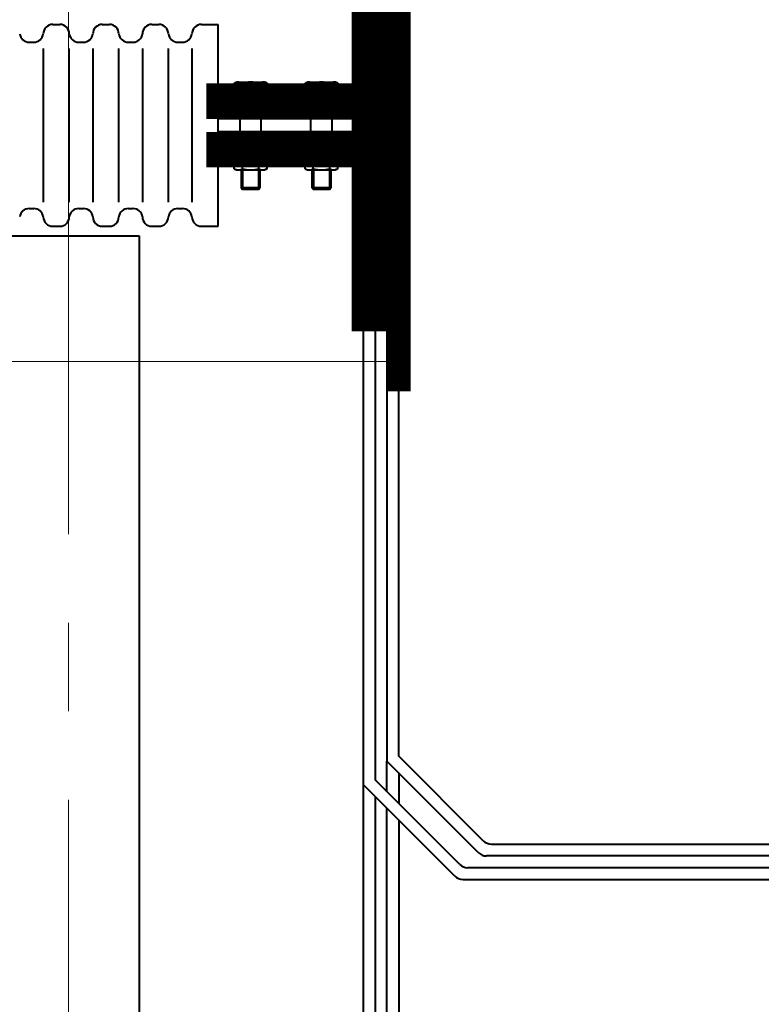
# Model space of a CAD drawing. Header units: millimetres. Extents: x 0 to 594, y 0 to 420.
# Tile 24 of 53: x 128 to 140, y 136 to 153. Entities that reach past the tile are written whole.
import ezdxf

# ---------------------------------------------------------------- set-up
doc = ezdxf.new("R2010")
doc.units = ezdxf.units.MM
for name, pattern in [('K5LT_AXLED', [17.302989, 12.802989, -1.5, 1.5, -1.5]), ('K5LT_BASIC', [0]), ('K5LT_THIN', [0])]:
    doc.linetypes.add(name, pattern=pattern)
doc.styles.add('KDIMTEXTSTYLE', font='GOST_AU.SHX', dxfattribs={"width": 0.96, "oblique": 15, "height": 5})
doc.dimstyles.new('KDIMSTYLE (0.02)', dxfattribs={"dimtxt": 5, "dimasz": 1, "dimexe": 2, "dimexo": 0, "dimgap": 1, "dimtad": 1, "dimlfac": 50, "dimtxsty": 'KDIMTEXTSTYLE', "dimsah": 1, "dimcen": 0, "dimdle": 1, "dimadec": 0, "dimazin": 0, "dimtfac": 0.667, "dimtmove": 0, "dimatfit": 3, "dimfxl": 1, "dimtvp": 1, "dimtfill": 1, "dimtolj": 1, "dimtzin": 0, "dimarcsym": 0})

# ---------------------------------------------------------------- blocks, each defined once
blk = doc.blocks.new('KDIMARROW_03')
at = {"color": 0, "linetype": 'K5LT_BASIC', "lineweight": 40}
blk.add_line((-1.061, -1.061), (1.061, 1.061), dxfattribs=at)
at = {"color": 0, "linetype": 'K5LT_THIN', "lineweight": 18}
for q in [(-1, 0), (2, 0)]:
    blk.add_line((0, 0), q, dxfattribs=at)
blk = doc.blocks.new('U51')
at = {"color": 5, "linetype": 'K5LT_BASIC', "lineweight": 40, "true_color": 0x0000ff}
for p, q in [((131.894, 151.755), (131.244, 151.755)), ((131.244, 151.755), (131.244, 151.715)), ((131.244, 151.715), (131.894, 151.715)), ((131.894, 151.715), (131.894, 151.755))]:
    blk.add_line(p, q, dxfattribs=at)
blk = doc.blocks.new('U52')
at = {"color": 5, "linetype": 'K5LT_BASIC', "lineweight": 40, "true_color": 0x0000ff}
for p, q in [((131.894, 151.755), (131.244, 151.755)), ((131.244, 151.755), (131.244, 151.715)), ((131.244, 151.715), (131.894, 151.715)), ((131.894, 151.715), (131.894, 151.755))]:
    blk.add_line(p, q, dxfattribs=at)
blk = doc.blocks.new('U53')
at = {"color": 5, "linetype": 'K5LT_BASIC', "lineweight": 40, "true_color": 0x0000ff}
for p, q in [((131.894, 151.755), (131.244, 151.755)), ((131.244, 151.755), (131.244, 151.715)), ((131.244, 151.715), (131.894, 151.715)), ((131.894, 151.715), (131.894, 151.755))]:
    blk.add_line(p, q, dxfattribs=at)
blk = doc.blocks.new('U54')
at = {"color": 5, "linetype": 'K5LT_BASIC', "lineweight": 40, "true_color": 0x0000ff}
for p, q in [((131.894, 151.755), (131.244, 151.755)), ((131.244, 151.755), (131.244, 151.715)), ((131.244, 151.715), (131.894, 151.715)), ((131.894, 151.715), (131.894, 151.755))]:
    blk.add_line(p, q, dxfattribs=at)
blk = doc.blocks.new('U55')
at = {"color": 5, "linetype": 'K5LT_BASIC', "lineweight": 40, "true_color": 0x0000ff}
for p, q in [((131.894, 151.755), (131.244, 151.755)), ((131.244, 151.755), (131.244, 151.715)), ((131.244, 151.715), (131.894, 151.715)), ((131.894, 151.715), (131.894, 151.755))]:
    blk.add_line(p, q, dxfattribs=at)
blk = doc.blocks.new('U56')
at = {"color": 5, "linetype": 'K5LT_BASIC', "lineweight": 40, "true_color": 0x0000ff}
for p, q in [((131.894, 151.755), (131.244, 151.755)), ((131.244, 151.755), (131.244, 151.715)), ((131.244, 151.715), (131.894, 151.715)), ((131.894, 151.715), (131.894, 151.755))]:
    blk.add_line(p, q, dxfattribs=at)
blk = doc.blocks.new('U57')
at = {"color": 5, "linetype": 'K5LT_BASIC', "lineweight": 40, "true_color": 0x0000ff}
for p, q in [((131.894, 150.695), (131.244, 150.695)), ((131.244, 150.695), (131.244, 150.655)), ((131.894, 150.655), (131.894, 150.695)), ((131.244, 150.655), (131.894, 150.655))]:
    blk.add_line(p, q, dxfattribs=at)
blk = doc.blocks.new('U58')
at = {"color": 5, "linetype": 'K5LT_BASIC', "lineweight": 40, "true_color": 0x0000ff}
for p, q in [((131.894, 150.695), (131.244, 150.695)), ((131.244, 150.695), (131.244, 150.655)), ((131.894, 150.655), (131.894, 150.695)), ((131.244, 150.655), (131.894, 150.655))]:
    blk.add_line(p, q, dxfattribs=at)
blk = doc.blocks.new('U59')
at = {"color": 5, "linetype": 'K5LT_BASIC', "lineweight": 40, "true_color": 0x0000ff}
for p, q in [((131.894, 150.695), (131.244, 150.695)), ((131.244, 150.695), (131.244, 150.655)), ((131.894, 150.655), (131.894, 150.695)), ((131.244, 150.655), (131.894, 150.655))]:
    blk.add_line(p, q, dxfattribs=at)
blk = doc.blocks.new('U60')
at = {"color": 5, "linetype": 'K5LT_BASIC', "lineweight": 40, "true_color": 0x0000ff}
for p, q in [((131.894, 150.695), (131.244, 150.695)), ((131.244, 150.695), (131.244, 150.655)), ((131.894, 150.655), (131.894, 150.695)), ((131.244, 150.655), (131.894, 150.655))]:
    blk.add_line(p, q, dxfattribs=at)
blk = doc.blocks.new('U61')
at = {"color": 5, "linetype": 'K5LT_BASIC', "lineweight": 40, "true_color": 0x0000ff}
for p, q in [((131.894, 150.695), (131.244, 150.695)), ((131.244, 150.695), (131.244, 150.655)), ((131.894, 150.655), (131.894, 150.695)), ((131.244, 150.655), (131.894, 150.655))]:
    blk.add_line(p, q, dxfattribs=at)
blk = doc.blocks.new('U62')
at = {"color": 5, "linetype": 'K5LT_BASIC', "lineweight": 40, "true_color": 0x0000ff}
for p, q in [((131.894, 150.695), (131.244, 150.695)), ((131.244, 150.695), (131.244, 150.655)), ((131.894, 150.655), (131.894, 150.695)), ((131.244, 150.655), (131.894, 150.655))]:
    blk.add_line(p, q, dxfattribs=at)
blk = doc.blocks.new('U63')
at = {"color": 5, "linetype": 'K5LT_BASIC', "lineweight": 40, "true_color": 0x0000ff}
for p, q in [((133.094, 151.755), (132.444, 151.755)), ((132.444, 151.755), (132.444, 151.715)), ((132.444, 151.715), (133.094, 151.715)), ((133.094, 151.715), (133.094, 151.755))]:
    blk.add_line(p, q, dxfattribs=at)
blk = doc.blocks.new('U64')
at = {"color": 5, "linetype": 'K5LT_BASIC', "lineweight": 40, "true_color": 0x0000ff}
for p, q in [((133.094, 151.755), (132.444, 151.755)), ((132.444, 151.755), (132.444, 151.715)), ((132.444, 151.715), (133.094, 151.715)), ((133.094, 151.715), (133.094, 151.755))]:
    blk.add_line(p, q, dxfattribs=at)
blk = doc.blocks.new('U65')
at = {"color": 5, "linetype": 'K5LT_BASIC', "lineweight": 40, "true_color": 0x0000ff}
for p, q in [((133.094, 151.755), (132.444, 151.755)), ((132.444, 151.755), (132.444, 151.715)), ((132.444, 151.715), (133.094, 151.715)), ((133.094, 151.715), (133.094, 151.755))]:
    blk.add_line(p, q, dxfattribs=at)
blk = doc.blocks.new('U66')
at = {"color": 5, "linetype": 'K5LT_BASIC', "lineweight": 40, "true_color": 0x0000ff}
for p, q in [((133.094, 151.755), (132.444, 151.755)), ((132.444, 151.755), (132.444, 151.715)), ((132.444, 151.715), (133.094, 151.715)), ((133.094, 151.715), (133.094, 151.755))]:
    blk.add_line(p, q, dxfattribs=at)
blk = doc.blocks.new('U67')
at = {"color": 5, "linetype": 'K5LT_BASIC', "lineweight": 40, "true_color": 0x0000ff}
for p, q in [((133.094, 151.755), (132.444, 151.755)), ((132.444, 151.755), (132.444, 151.715)), ((132.444, 151.715), (133.094, 151.715)), ((133.094, 151.715), (133.094, 151.755))]:
    blk.add_line(p, q, dxfattribs=at)
blk = doc.blocks.new('U68')
at = {"color": 5, "linetype": 'K5LT_BASIC', "lineweight": 40, "true_color": 0x0000ff}
for p, q in [((133.094, 151.755), (132.444, 151.755)), ((132.444, 151.755), (132.444, 151.715)), ((132.444, 151.715), (133.094, 151.715)), ((133.094, 151.715), (133.094, 151.755))]:
    blk.add_line(p, q, dxfattribs=at)
blk = doc.blocks.new('U69')
at = {"color": 5, "linetype": 'K5LT_BASIC', "lineweight": 40, "true_color": 0x0000ff}
for p, q in [((133.094, 150.695), (132.444, 150.695)), ((132.444, 150.695), (132.444, 150.655)), ((133.094, 150.655), (133.094, 150.695)), ((132.444, 150.655), (133.094, 150.655))]:
    blk.add_line(p, q, dxfattribs=at)
blk = doc.blocks.new('U70')
at = {"color": 5, "linetype": 'K5LT_BASIC', "lineweight": 40, "true_color": 0x0000ff}
for p, q in [((133.094, 150.695), (132.444, 150.695)), ((132.444, 150.695), (132.444, 150.655)), ((133.094, 150.655), (133.094, 150.695)), ((132.444, 150.655), (133.094, 150.655))]:
    blk.add_line(p, q, dxfattribs=at)
blk = doc.blocks.new('U71')
at = {"color": 5, "linetype": 'K5LT_BASIC', "lineweight": 40, "true_color": 0x0000ff}
for p, q in [((133.094, 150.695), (132.444, 150.695)), ((132.444, 150.695), (132.444, 150.655)), ((133.094, 150.655), (133.094, 150.695)), ((132.444, 150.655), (133.094, 150.655))]:
    blk.add_line(p, q, dxfattribs=at)
blk = doc.blocks.new('U72')
at = {"color": 5, "linetype": 'K5LT_BASIC', "lineweight": 40, "true_color": 0x0000ff}
for p, q in [((133.094, 150.695), (132.444, 150.695)), ((132.444, 150.695), (132.444, 150.655)), ((133.094, 150.655), (133.094, 150.695)), ((132.444, 150.655), (133.094, 150.655))]:
    blk.add_line(p, q, dxfattribs=at)
blk = doc.blocks.new('U73')
at = {"color": 5, "linetype": 'K5LT_BASIC', "lineweight": 40, "true_color": 0x0000ff}
for p, q in [((133.094, 150.695), (132.444, 150.695)), ((132.444, 150.695), (132.444, 150.655)), ((133.094, 150.655), (133.094, 150.695)), ((132.444, 150.655), (133.094, 150.655))]:
    blk.add_line(p, q, dxfattribs=at)
blk = doc.blocks.new('U74')
at = {"color": 5, "linetype": 'K5LT_BASIC', "lineweight": 40, "true_color": 0x0000ff}
for p, q in [((133.094, 150.695), (132.444, 150.695)), ((132.444, 150.695), (132.444, 150.655)), ((133.094, 150.655), (133.094, 150.695)), ((132.444, 150.655), (133.094, 150.655))]:
    blk.add_line(p, q, dxfattribs=at)

msp = doc.modelspace()

# ---------------------------------------------------------------- linework, layer by layer
at = {"color": 30, "linetype": 'K5LT_AXLED', "lineweight": 18, "true_color": 0xff8000}
for p, q in [((128.47877, 191.68446), (128.47877, 40.33764)), ((134.07877, 147.20446), (118.46823, 147.20446))]:
    msp.add_line(p, q, dxfattribs=at)
at = {"color": 5, "linetype": 'K5LT_BASIC', "lineweight": 40, "true_color": 0x0000ff}
for p, q in [((128.21388, 152.91446), (128.33388, 152.91446)), ((129.05388, 152.91446), (129.17388, 152.91446)), ((129.89388, 152.91446), (130.01388, 152.91446)), ((130.73388, 152.91446), (131.01877, 152.91446)), ((131.01877, 149.49446), (131.01877, 152.91446)), ((127.81388, 152.61446), (127.89388, 152.61446)), ((128.05388, 152.50658), (128.05388, 149.90233)), ((128.49388, 149.90233), (128.49388, 152.50658)), ((128.65388, 152.61446), (128.73388, 152.61446)), ((128.89388, 152.50658), (128.89388, 149.90233)), ((129.33388, 149.90233), (129.33388, 152.50658)), ((129.49388, 152.61446), (129.57388, 152.61446)), ((129.73388, 152.50658), (129.73388, 149.90233)), ((130.17388, 149.90233), (130.17388, 152.50658)), ((130.33388, 152.61446), (130.41388, 152.61446)), ((130.57388, 152.50658), (130.57388, 149.90233)), ((131.29157, 151.91741), (131.32877, 151.93889)), ((131.29157, 151.91741), (131.32877, 151.93889)), ((131.29157, 151.91741), (131.32877, 151.93889)), ((131.29157, 151.91741), (131.32877, 151.93889)), ((131.29157, 151.91741), (131.32877, 151.93889)), ((131.29157, 151.91741), (131.32877, 151.93889)), ((131.29157, 151.91741), (131.29157, 151.75489)), ((131.29157, 151.91741), (131.29157, 151.75489)), ((131.29157, 151.91741), (131.29157, 151.75489)), ((131.29157, 151.91741), (131.29157, 151.75489)), ((131.29157, 151.91741), (131.29157, 151.75489)), ((131.29157, 151.91741), (131.29157, 151.75489)), ((131.32877, 151.93889), (131.80877, 151.93889)), ((131.32877, 151.93889), (131.80877, 151.93889)), ((131.32877, 151.93889), (131.80877, 151.93889)), ((131.32877, 151.93889), (131.80877, 151.93889)), ((131.32877, 151.93889), (131.80877, 151.93889)), ((131.32877, 151.93889), (131.80877, 151.93889)), ((131.43013, 151.91741), (131.43013, 151.75489)), ((131.43013, 151.91741), (131.43013, 151.75489)), ((131.43013, 151.91741), (131.43013, 151.75489)), ((131.43013, 151.91741), (131.43013, 151.75489)), ((131.43013, 151.91741), (131.43013, 151.75489)), ((131.43013, 151.91741), (131.43013, 151.75489)), ((131.7074, 151.91741), (131.7074, 151.75489)), ((131.7074, 151.91741), (131.7074, 151.75489)), ((131.7074, 151.91741), (131.7074, 151.75489)), ((131.7074, 151.91741), (131.7074, 151.75489)), ((131.7074, 151.91741), (131.7074, 151.75489)), ((131.7074, 151.91741), (131.7074, 151.75489)), ((131.84597, 151.91741), (131.80877, 151.93889)), ((131.84597, 151.91741), (131.80877, 151.93889)), ((131.84597, 151.91741), (131.80877, 151.93889)), ((131.84597, 151.91741), (131.80877, 151.93889)), ((131.84597, 151.91741), (131.80877, 151.93889)), ((131.84597, 151.91741), (131.80877, 151.93889)), ((131.84597, 151.91741), (131.84597, 151.75489)), ((131.84597, 151.91741), (131.84597, 151.75489)), ((131.84597, 151.91741), (131.84597, 151.75489)), ((131.84597, 151.91741), (131.84597, 151.75489)), ((131.84597, 151.91741), (131.84597, 151.75489)), ((131.84597, 151.91741), (131.84597, 151.75489)), ((132.49157, 151.91741), (132.52877, 151.93889)), ((132.49157, 151.91741), (132.52877, 151.93889)), ((132.49157, 151.91741), (132.52877, 151.93889)), ((132.49157, 151.91741), (132.52877, 151.93889)), ((132.49157, 151.91741), (132.52877, 151.93889)), ((132.49157, 151.91741), (132.52877, 151.93889)), ((132.49157, 151.91741), (132.49157, 151.75489)), ((132.49157, 151.91741), (132.49157, 151.75489)), ((132.49157, 151.91741), (132.49157, 151.75489)), ((132.49157, 151.91741), (132.49157, 151.75489)), ((132.49157, 151.91741), (132.49157, 151.75489)), ((132.49157, 151.91741), (132.49157, 151.75489)), ((132.52877, 151.93889), (133.00877, 151.93889)), ((132.52877, 151.93889), (133.00877, 151.93889)), ((132.52877, 151.93889), (133.00877, 151.93889)), ((132.52877, 151.93889), (133.00877, 151.93889)), ((132.52877, 151.93889), (133.00877, 151.93889)), ((132.52877, 151.93889), (133.00877, 151.93889)), ((132.63013, 151.91741), (132.63013, 151.75489)), ((132.63013, 151.91741), (132.63013, 151.75489)), ((132.63013, 151.91741), (132.63013, 151.75489)), ((132.63013, 151.91741), (132.63013, 151.75489)), ((132.63013, 151.91741), (132.63013, 151.75489)), ((132.63013, 151.91741), (132.63013, 151.75489)), ((132.9074, 151.91741), (132.9074, 151.75489)), ((132.9074, 151.91741), (132.9074, 151.75489)), ((132.9074, 151.91741), (132.9074, 151.75489)), ((132.9074, 151.91741), (132.9074, 151.75489)), ((132.9074, 151.91741), (132.9074, 151.75489)), ((132.9074, 151.91741), (132.9074, 151.75489)), ((133.04597, 151.91741), (133.00877, 151.93889)), ((133.04597, 151.91741), (133.00877, 151.93889)), ((133.04597, 151.91741), (133.00877, 151.93889)), ((133.04597, 151.91741), (133.00877, 151.93889)), ((133.04597, 151.91741), (133.00877, 151.93889)), ((133.04597, 151.91741), (133.00877, 151.93889)), ((133.04597, 151.91741), (133.04597, 151.75489)), ((133.04597, 151.91741), (133.04597, 151.75489)), ((133.04597, 151.91741), (133.04597, 151.75489)), ((133.04597, 151.91741), (133.04597, 151.75489)), ((133.04597, 151.91741), (133.04597, 151.75489)), ((133.04597, 151.91741), (133.04597, 151.75489)), ((131.34387, 151.75489), (131.29157, 151.75489)), ((131.34387, 151.75489), (131.29157, 151.75489)), ((131.34387, 151.75489), (131.29157, 151.75489)), ((131.34387, 151.75489), (131.29157, 151.75489)), ((131.34387, 151.75489), (131.29157, 151.75489)), ((131.34387, 151.75489), (131.29157, 151.75489)), ((131.79367, 151.75489), (131.34387, 151.75489)), ((131.79367, 151.75489), (131.34387, 151.75489)), ((131.79367, 151.75489), (131.34387, 151.75489)), ((131.79367, 151.75489), (131.34387, 151.75489)), ((131.79367, 151.75489), (131.34387, 151.75489)), ((131.79367, 151.75489), (131.34387, 151.75489)), ((131.84597, 151.75489), (131.79367, 151.75489)), ((131.84597, 151.75489), (131.79367, 151.75489)), ((131.84597, 151.75489), (131.79367, 151.75489)), ((131.84597, 151.75489), (131.79367, 151.75489)), ((131.84597, 151.75489), (131.79367, 151.75489)), ((131.84597, 151.75489), (131.79367, 151.75489)), ((132.54387, 151.75489), (132.49157, 151.75489)), ((132.54387, 151.75489), (132.49157, 151.75489)), ((132.54387, 151.75489), (132.49157, 151.75489)), ((132.54387, 151.75489), (132.49157, 151.75489)), ((132.54387, 151.75489), (132.49157, 151.75489)), ((132.54387, 151.75489), (132.49157, 151.75489)), ((132.99367, 151.75489), (132.54387, 151.75489)), ((132.99367, 151.75489), (132.54387, 151.75489)), ((132.99367, 151.75489), (132.54387, 151.75489)), ((132.99367, 151.75489), (132.54387, 151.75489)), ((132.99367, 151.75489), (132.54387, 151.75489)), ((132.99367, 151.75489), (132.54387, 151.75489)), ((133.04597, 151.75489), (132.99367, 151.75489)), ((133.04597, 151.75489), (132.99367, 151.75489)), ((133.04597, 151.75489), (132.99367, 151.75489)), ((133.04597, 151.75489), (132.99367, 151.75489)), ((133.04597, 151.75489), (132.99367, 151.75489)), ((133.04597, 151.75489), (132.99367, 151.75489)), ((133.47877, 151.51489), (131.01877, 151.51489)), ((133.47877, 151.31489), (133.47877, 151.51489)), ((133.87877, 151.51489), (134.07877, 151.51489)), ((133.47877, 151.31489), (131.01877, 151.31489)), ((131.38877, 151.09489), (131.38877, 151.31489)), ((131.74877, 151.09489), (131.74877, 151.31489)), ((132.58877, 151.09489), (132.58877, 151.31489)), ((132.94877, 151.09489), (132.94877, 151.31489)), ((133.47877, 151.09489), (131.01877, 151.09489)), ((133.47877, 151.09489), (133.47877, 150.89489)), ((133.47877, 150.89489), (131.01877, 150.89489)), ((133.67877, 150.89489), (134.07877, 150.89489)), ((133.87877, 150.89489), (133.87877, 150.69489)), ((133.47877, 150.69489), (134.07877, 150.69489)), ((131.29157, 150.63341), (131.32877, 150.65489)), ((131.29157, 150.63341), (131.32877, 150.65489)), ((131.29157, 150.63341), (131.32877, 150.65489)), ((131.29157, 150.63341), (131.32877, 150.65489)), ((131.29157, 150.63341), (131.32877, 150.65489)), ((131.29157, 150.63341), (131.32877, 150.65489)), ((131.29157, 150.47089), (131.29157, 150.63341)), ((131.29157, 150.47089), (131.29157, 150.63341)), ((131.29157, 150.47089), (131.29157, 150.63341)), ((131.29157, 150.47089), (131.29157, 150.63341)), ((131.29157, 150.47089), (131.29157, 150.63341)), ((131.29157, 150.47089), (131.29157, 150.63341)), ((131.32877, 150.65489), (131.80877, 150.65489)), ((131.32877, 150.65489), (131.80877, 150.65489)), ((131.32877, 150.65489), (131.80877, 150.65489)), ((131.32877, 150.65489), (131.80877, 150.65489)), ((131.32877, 150.65489), (131.80877, 150.65489)), ((131.32877, 150.65489), (131.80877, 150.65489)), ((131.43013, 150.47089), (131.43013, 150.63341)), ((131.43013, 150.47089), (131.43013, 150.63341)), ((131.43013, 150.47089), (131.43013, 150.63341)), ((131.43013, 150.47089), (131.43013, 150.63341)), ((131.43013, 150.47089), (131.43013, 150.63341)), ((131.43013, 150.47089), (131.43013, 150.63341)), ((131.7074, 150.47089), (131.7074, 150.63341)), ((131.7074, 150.47089), (131.7074, 150.63341)), ((131.7074, 150.47089), (131.7074, 150.63341)), ((131.7074, 150.47089), (131.7074, 150.63341)), ((131.7074, 150.47089), (131.7074, 150.63341)), ((131.7074, 150.47089), (131.7074, 150.63341)), ((131.84597, 150.63341), (131.80877, 150.65489)), ((131.84597, 150.63341), (131.80877, 150.65489)), ((131.84597, 150.63341), (131.80877, 150.65489)), ((131.84597, 150.63341), (131.80877, 150.65489)), ((131.84597, 150.63341), (131.80877, 150.65489)), ((131.84597, 150.63341), (131.80877, 150.65489)), ((131.84597, 150.47089), (131.84597, 150.63341)), ((131.84597, 150.47089), (131.84597, 150.63341)), ((131.84597, 150.47089), (131.84597, 150.63341)), ((131.84597, 150.47089), (131.84597, 150.63341)), ((131.84597, 150.47089), (131.84597, 150.63341)), ((131.84597, 150.47089), (131.84597, 150.63341)), ((132.49157, 150.63341), (132.52877, 150.65489)), ((132.49157, 150.63341), (132.52877, 150.65489)), ((132.49157, 150.63341), (132.52877, 150.65489)), ((132.49157, 150.63341), (132.52877, 150.65489)), ((132.49157, 150.63341), (132.52877, 150.65489)), ((132.49157, 150.63341), (132.52877, 150.65489)), ((132.49157, 150.47089), (132.49157, 150.63341)), ((132.49157, 150.47089), (132.49157, 150.63341)), ((132.49157, 150.47089), (132.49157, 150.63341)), ((132.49157, 150.47089), (132.49157, 150.63341)), ((132.49157, 150.47089), (132.49157, 150.63341)), ((132.49157, 150.47089), (132.49157, 150.63341)), ((132.52877, 150.65489), (133.00877, 150.65489)), ((132.52877, 150.65489), (133.00877, 150.65489)), ((132.52877, 150.65489), (133.00877, 150.65489)), ((132.52877, 150.65489), (133.00877, 150.65489)), ((132.52877, 150.65489), (133.00877, 150.65489)), ((132.52877, 150.65489), (133.00877, 150.65489)), ((132.63013, 150.47089), (132.63013, 150.63341)), ((132.63013, 150.47089), (132.63013, 150.63341)), ((132.63013, 150.47089), (132.63013, 150.63341)), ((132.63013, 150.47089), (132.63013, 150.63341)), ((132.63013, 150.47089), (132.63013, 150.63341)), ((132.63013, 150.47089), (132.63013, 150.63341)), ((132.9074, 150.47089), (132.9074, 150.63341)), ((132.9074, 150.47089), (132.9074, 150.63341)), ((132.9074, 150.47089), (132.9074, 150.63341)), ((132.9074, 150.47089), (132.9074, 150.63341)), ((132.9074, 150.47089), (132.9074, 150.63341)), ((132.9074, 150.47089), (132.9074, 150.63341)), ((133.04597, 150.63341), (133.00877, 150.65489)), ((133.04597, 150.63341), (133.00877, 150.65489)), ((133.04597, 150.63341), (133.00877, 150.65489)), ((133.04597, 150.63341), (133.00877, 150.65489)), ((133.04597, 150.63341), (133.00877, 150.65489)), ((133.04597, 150.63341), (133.00877, 150.65489)), ((133.04597, 150.47089), (133.04597, 150.63341)), ((133.04597, 150.47089), (133.04597, 150.63341)), ((133.04597, 150.47089), (133.04597, 150.63341)), ((133.04597, 150.47089), (133.04597, 150.63341)), ((133.04597, 150.47089), (133.04597, 150.63341)), ((133.04597, 150.47089), (133.04597, 150.63341)), ((131.29157, 150.47089), (131.32877, 150.44941)), ((131.29157, 150.47089), (131.32877, 150.44941)), ((131.29157, 150.47089), (131.32877, 150.44941)), ((131.29157, 150.47089), (131.32877, 150.44941)), ((131.29157, 150.47089), (131.32877, 150.44941)), ((131.29157, 150.47089), (131.32877, 150.44941)), ((131.32877, 150.44941), (131.80877, 150.44941)), ((131.32877, 150.44941), (131.80877, 150.44941)), ((131.32877, 150.44941), (131.80877, 150.44941)), ((131.32877, 150.44941), (131.80877, 150.44941)), ((131.32877, 150.44941), (131.80877, 150.44941)), ((131.32877, 150.44941), (131.80877, 150.44941)), ((131.40654, 150.44941), (131.40654, 150.14343)), ((131.40654, 150.44941), (131.40654, 150.14343)), ((131.40654, 150.44941), (131.40654, 150.14343)), ((131.40654, 150.44941), (131.40654, 150.14343)), ((131.40654, 150.44941), (131.40654, 150.14343)), ((131.40654, 150.44941), (131.40654, 150.14343)), ((131.43108, 150.44941), (131.43108, 150.11889)), ((131.43108, 150.44941), (131.43108, 150.11889)), ((131.43108, 150.44941), (131.43108, 150.11889)), ((131.43108, 150.44941), (131.43108, 150.11889)), ((131.43108, 150.44941), (131.43108, 150.11889)), ((131.43108, 150.44941), (131.43108, 150.11889)), ((131.702, 150.44941), (131.702, 150.11889)), ((131.702, 150.44941), (131.702, 150.11889)), ((131.702, 150.44941), (131.702, 150.11889)), ((131.702, 150.44941), (131.702, 150.11889)), ((131.702, 150.44941), (131.702, 150.11889)), ((131.702, 150.44941), (131.702, 150.11889)), ((131.72654, 150.44941), (131.72654, 150.14343)), ((131.72654, 150.44941), (131.72654, 150.14343)), ((131.72654, 150.44941), (131.72654, 150.14343)), ((131.72654, 150.44941), (131.72654, 150.14343)), ((131.72654, 150.44941), (131.72654, 150.14343)), ((131.72654, 150.44941), (131.72654, 150.14343)), ((131.84597, 150.47089), (131.80877, 150.44941)), ((131.84597, 150.47089), (131.80877, 150.44941)), ((131.84597, 150.47089), (131.80877, 150.44941)), ((131.84597, 150.47089), (131.80877, 150.44941)), ((131.84597, 150.47089), (131.80877, 150.44941)), ((131.84597, 150.47089), (131.80877, 150.44941)), ((132.49157, 150.47089), (132.52877, 150.44941)), ((132.49157, 150.47089), (132.52877, 150.44941)), ((132.49157, 150.47089), (132.52877, 150.44941)), ((132.49157, 150.47089), (132.52877, 150.44941)), ((132.49157, 150.47089), (132.52877, 150.44941)), ((132.49157, 150.47089), (132.52877, 150.44941)), ((132.52877, 150.44941), (133.00877, 150.44941)), ((132.52877, 150.44941), (133.00877, 150.44941)), ((132.52877, 150.44941), (133.00877, 150.44941)), ((132.52877, 150.44941), (133.00877, 150.44941)), ((132.52877, 150.44941), (133.00877, 150.44941)), ((132.52877, 150.44941), (133.00877, 150.44941)), ((132.60654, 150.44941), (132.60654, 150.14343)), ((132.60654, 150.44941), (132.60654, 150.14343)), ((132.60654, 150.44941), (132.60654, 150.14343)), ((132.60654, 150.44941), (132.60654, 150.14343)), ((132.60654, 150.44941), (132.60654, 150.14343)), ((132.60654, 150.44941), (132.60654, 150.14343)), ((132.63108, 150.44941), (132.63108, 150.11889)), ((132.63108, 150.44941), (132.63108, 150.11889)), ((132.63108, 150.44941), (132.63108, 150.11889)), ((132.63108, 150.44941), (132.63108, 150.11889)), ((132.63108, 150.44941), (132.63108, 150.11889)), ((132.63108, 150.44941), (132.63108, 150.11889)), ((132.902, 150.44941), (132.902, 150.11889)), ((132.902, 150.44941), (132.902, 150.11889)), ((132.902, 150.44941), (132.902, 150.11889)), ((132.902, 150.44941), (132.902, 150.11889)), ((132.902, 150.44941), (132.902, 150.11889)), ((132.902, 150.44941), (132.902, 150.11889)), ((132.92654, 150.44941), (132.92654, 150.14343)), ((132.92654, 150.44941), (132.92654, 150.14343)), ((132.92654, 150.44941), (132.92654, 150.14343)), ((132.92654, 150.44941), (132.92654, 150.14343)), ((132.92654, 150.44941), (132.92654, 150.14343)), ((132.92654, 150.44941), (132.92654, 150.14343)), ((133.04597, 150.47089), (133.00877, 150.44941)), ((133.04597, 150.47089), (133.00877, 150.44941)), ((133.04597, 150.47089), (133.00877, 150.44941)), ((133.04597, 150.47089), (133.00877, 150.44941)), ((133.04597, 150.47089), (133.00877, 150.44941)), ((133.04597, 150.47089), (133.00877, 150.44941)), ((131.72654, 150.14343), (131.40654, 150.14343)), ((131.40654, 150.14343), (131.43108, 150.11889)), ((131.72654, 150.14343), (131.40654, 150.14343)), ((131.40654, 150.14343), (131.43108, 150.11889)), ((131.72654, 150.14343), (131.40654, 150.14343)), ((131.40654, 150.14343), (131.43108, 150.11889)), ((131.72654, 150.14343), (131.40654, 150.14343)), ((131.40654, 150.14343), (131.43108, 150.11889)), ((131.72654, 150.14343), (131.40654, 150.14343)), ((131.40654, 150.14343), (131.43108, 150.11889)), ((131.72654, 150.14343), (131.40654, 150.14343)), ((131.40654, 150.14343), (131.43108, 150.11889)), ((131.702, 150.11889), (131.43108, 150.11889)), ((131.702, 150.11889), (131.43108, 150.11889)), ((131.702, 150.11889), (131.43108, 150.11889)), ((131.702, 150.11889), (131.43108, 150.11889)), ((131.702, 150.11889), (131.43108, 150.11889)), ((131.702, 150.11889), (131.43108, 150.11889)), ((131.702, 150.11889), (131.72654, 150.14343)), ((131.702, 150.11889), (131.72654, 150.14343)), ((131.702, 150.11889), (131.72654, 150.14343)), ((131.702, 150.11889), (131.72654, 150.14343)), ((131.702, 150.11889), (131.72654, 150.14343)), ((131.702, 150.11889), (131.72654, 150.14343)), ((132.92654, 150.14343), (132.60654, 150.14343)), ((132.60654, 150.14343), (132.63108, 150.11889)), ((132.92654, 150.14343), (132.60654, 150.14343)), ((132.60654, 150.14343), (132.63108, 150.11889)), ((132.92654, 150.14343), (132.60654, 150.14343)), ((132.60654, 150.14343), (132.63108, 150.11889)), ((132.92654, 150.14343), (132.60654, 150.14343)), ((132.60654, 150.14343), (132.63108, 150.11889)), ((132.92654, 150.14343), (132.60654, 150.14343)), ((132.60654, 150.14343), (132.63108, 150.11889)), ((132.92654, 150.14343), (132.60654, 150.14343)), ((132.60654, 150.14343), (132.63108, 150.11889)), ((132.902, 150.11889), (132.63108, 150.11889)), ((132.902, 150.11889), (132.63108, 150.11889)), ((132.902, 150.11889), (132.63108, 150.11889)), ((132.902, 150.11889), (132.63108, 150.11889)), ((132.902, 150.11889), (132.63108, 150.11889)), ((132.902, 150.11889), (132.63108, 150.11889)), ((132.902, 150.11889), (132.92654, 150.14343)), ((132.902, 150.11889), (132.92654, 150.14343)), ((132.902, 150.11889), (132.92654, 150.14343)), ((132.902, 150.11889), (132.92654, 150.14343)), ((132.902, 150.11889), (132.92654, 150.14343)), ((132.902, 150.11889), (132.92654, 150.14343)), ((127.81388, 149.79446), (127.89388, 149.79446)), ((128.65388, 149.79446), (128.73388, 149.79446)), ((129.49388, 149.79446), (129.57388, 149.79446)), ((130.33388, 149.79446), (130.41388, 149.79446)), ((133.47856, 140.03049), (133.47886, 149.69489)), ((133.87887, 149.69489), (133.87856, 140.43049)), ((128.21388, 149.49446), (128.33388, 149.49446)), ((129.05388, 149.49446), (129.17388, 149.49446)), ((129.89388, 149.49446), (130.01388, 149.49446)), ((130.73388, 149.49446), (131.01877, 149.49446)), ((125.27877, 149.33237), (129.67877, 149.33237)), ((129.67877, 149.33237), (129.67877, 136.60446)), ((133.67877, 147.71489), (133.67877, 140.11313)), ((134.07877, 140.51313), (134.07877, 146.69489)), ((135.50886, 139.08303), (134.07877, 140.51313)), ((135.42602, 138.88303), (133.87856, 140.43049)), ((133.87856, 139.91334), (133.87856, 140.43049)), ((134.07877, 140.23029), (134.07877, 139.71313)), ((133.47851, 112.67049), (133.47856, 140.03049)), ((135.02602, 138.48303), (133.47856, 140.03049)), ((135.10886, 138.68303), (133.67877, 140.11313)), ((133.67877, 139.83029), (133.67872, 112.75313)), ((133.87851, 113.07049), (133.87856, 139.63049)), ((134.07876, 139.43029), (134.07872, 113.15313)), ((135.65028, 139.02446), (149.27877, 139.02446)), ((149.33297, 138.82446), (135.56744, 138.82446)), ((149.33297, 138.62446), (135.25028, 138.62446)), ((135.16744, 138.42446), (149.27877, 138.42446)), ((129.67877, 136.60446), (129.67877, 70.20446))]:
    msp.add_line(p, q, dxfattribs=at)
at = {"color": 5, "linetype": 'K5LT_BASIC', "true_color": 0x0000ff, "const_width": 0.4}
for points in [[(133.47877, 166.6186), (133.47877, 147.71489)], [(133.67877, 147.71489), (133.67877, 166.53576)], [(133.87877, 166.2186), (133.87877, 147.71489)], [(134.07877, 146.69489), (134.07877, 166.13576)], [(133.87877, 151.51489), (131.01877, 151.51489), (131.01877, 151.71489), (134.07877, 151.71489)], [(133.47877, 151.51489), (133.67877, 151.51489)], [(133.87877, 151.51489), (133.87877, 150.89489)], [(133.47877, 150.69489), (131.01877, 150.69489), (131.01877, 150.89489), (133.67877, 150.89489)]]:
    msp.add_lwpolyline(points, dxfattribs=at)
at = {"color": 5, "linetype": 'K5LT_BASIC', "lineweight": 40, "true_color": 0x0000ff}
for centre, radius, start, end in [((128.21388, 152.75446), 0.16, 90, 180), ((128.33388, 152.75446), 0.16, 0, 90), ((129.05388, 152.75446), 0.16, 90, 180), ((129.17388, 152.75446), 0.16, 0, 90), ((129.89388, 152.75446), 0.16, 90, 180), ((130.01388, 152.75446), 0.16, 0, 90), ((130.73388, 152.75446), 0.16, 90, 180), ((127.81501, 152.77717), 0.16272, 188.023816, 269.604334), ((127.89276, 152.77717), 0.16272, 270.395666, 351.976184), ((128.65501, 152.77717), 0.16272, 188.023816, 269.604334), ((128.73276, 152.77717), 0.16272, 270.395666, 351.976184), ((129.49501, 152.77717), 0.16272, 188.023816, 269.604334), ((129.57276, 152.77717), 0.16272, 270.395666, 351.976184), ((130.33501, 152.77717), 0.16272, 188.023816, 269.604334), ((130.41276, 152.77717), 0.16272, 270.395666, 351.976184), ((131.36085, 151.81641), 0.12248, 55.553128, 115.553128), ((131.36085, 151.81641), 0.12248, 55.553128, 115.553128), ((131.36085, 151.81641), 0.12248, 55.553128, 115.553128), ((131.36085, 151.81641), 0.12248, 55.553128, 115.553128), ((131.36085, 151.81641), 0.12248, 55.553128, 115.553128), ((131.36085, 151.81641), 0.12248, 55.553128, 115.553128), ((131.56877, 151.48071), 0.45818, 72.387526, 107.612474), ((131.56877, 151.48071), 0.45818, 72.387526, 107.612474), ((131.56877, 151.48071), 0.45818, 72.387526, 107.612474), ((131.56877, 151.48071), 0.45818, 72.387526, 107.612474), ((131.56877, 151.48071), 0.45818, 72.387526, 107.612474), ((131.56877, 151.48071), 0.45818, 72.387526, 107.612474), ((131.77668, 151.81641), 0.12248, 64.446872, 124.446872), ((131.77668, 151.81641), 0.12248, 64.446872, 124.446872), ((131.77668, 151.81641), 0.12248, 64.446872, 124.446872), ((131.77668, 151.81641), 0.12248, 64.446872, 124.446872), ((131.77668, 151.81641), 0.12248, 64.446872, 124.446872), ((131.77668, 151.81641), 0.12248, 64.446872, 124.446872), ((132.56085, 151.81641), 0.12248, 55.553128, 115.553128), ((132.56085, 151.81641), 0.12248, 55.553128, 115.553128), ((132.56085, 151.81641), 0.12248, 55.553128, 115.553128), ((132.56085, 151.81641), 0.12248, 55.553128, 115.553128), ((132.56085, 151.81641), 0.12248, 55.553128, 115.553128), ((132.56085, 151.81641), 0.12248, 55.553128, 115.553128), ((132.76877, 151.48071), 0.45818, 72.387526, 107.612474), ((132.76877, 151.48071), 0.45818, 72.387526, 107.612474), ((132.76877, 151.48071), 0.45818, 72.387526, 107.612474), ((132.76877, 151.48071), 0.45818, 72.387526, 107.612474), ((132.76877, 151.48071), 0.45818, 72.387526, 107.612474), ((132.76877, 151.48071), 0.45818, 72.387526, 107.612474), ((132.97668, 151.81641), 0.12248, 64.446872, 124.446872), ((132.97668, 151.81641), 0.12248, 64.446872, 124.446872), ((132.97668, 151.81641), 0.12248, 64.446872, 124.446872), ((132.97668, 151.81641), 0.12248, 64.446872, 124.446872), ((132.97668, 151.81641), 0.12248, 64.446872, 124.446872), ((132.97668, 151.81641), 0.12248, 64.446872, 124.446872), ((131.36085, 150.53241), 0.12248, 55.553128, 115.553128), ((131.36085, 150.53241), 0.12248, 55.553128, 115.553128), ((131.36085, 150.53241), 0.12248, 55.553128, 115.553128), ((131.36085, 150.53241), 0.12248, 55.553128, 115.553128), ((131.36085, 150.53241), 0.12248, 55.553128, 115.553128), ((131.36085, 150.53241), 0.12248, 55.553128, 115.553128), ((131.56877, 150.19671), 0.45818, 72.387526, 107.612474), ((131.56877, 150.19671), 0.45818, 72.387526, 107.612474), ((131.56877, 150.19671), 0.45818, 72.387526, 107.612474), ((131.56877, 150.19671), 0.45818, 72.387526, 107.612474), ((131.56877, 150.19671), 0.45818, 72.387526, 107.612474), ((131.56877, 150.19671), 0.45818, 72.387526, 107.612474), ((131.77668, 150.53241), 0.12248, 64.446872, 124.446872), ((131.77668, 150.53241), 0.12248, 64.446872, 124.446872), ((131.77668, 150.53241), 0.12248, 64.446872, 124.446872), ((131.77668, 150.53241), 0.12248, 64.446872, 124.446872), ((131.77668, 150.53241), 0.12248, 64.446872, 124.446872), ((131.77668, 150.53241), 0.12248, 64.446872, 124.446872), ((132.56085, 150.53241), 0.12248, 55.553128, 115.553128), ((132.56085, 150.53241), 0.12248, 55.553128, 115.553128), ((132.56085, 150.53241), 0.12248, 55.553128, 115.553128), ((132.56085, 150.53241), 0.12248, 55.553128, 115.553128), ((132.56085, 150.53241), 0.12248, 55.553128, 115.553128), ((132.56085, 150.53241), 0.12248, 55.553128, 115.553128), ((132.76877, 150.19671), 0.45818, 72.387526, 107.612474), ((132.76877, 150.19671), 0.45818, 72.387526, 107.612474), ((132.76877, 150.19671), 0.45818, 72.387526, 107.612474), ((132.76877, 150.19671), 0.45818, 72.387526, 107.612474), ((132.76877, 150.19671), 0.45818, 72.387526, 107.612474), ((132.76877, 150.19671), 0.45818, 72.387526, 107.612474), ((132.97668, 150.53241), 0.12248, 64.446872, 124.446872), ((132.97668, 150.53241), 0.12248, 64.446872, 124.446872), ((132.97668, 150.53241), 0.12248, 64.446872, 124.446872), ((132.97668, 150.53241), 0.12248, 64.446872, 124.446872), ((132.97668, 150.53241), 0.12248, 64.446872, 124.446872), ((132.97668, 150.53241), 0.12248, 64.446872, 124.446872), ((131.36085, 150.5719), 0.12248, 244.446872, 304.446872), ((131.36085, 150.5719), 0.12248, 244.446872, 304.446872), ((131.36085, 150.5719), 0.12248, 244.446872, 304.446872), ((131.36085, 150.5719), 0.12248, 244.446872, 304.446872), ((131.36085, 150.5719), 0.12248, 244.446872, 304.446872), ((131.36085, 150.5719), 0.12248, 244.446872, 304.446872), ((131.56877, 150.9076), 0.45818, 252.387526, 287.612474), ((131.56877, 150.9076), 0.45818, 252.387526, 287.612474), ((131.56877, 150.9076), 0.45818, 252.387526, 287.612474), ((131.56877, 150.9076), 0.45818, 252.387526, 287.612474), ((131.56877, 150.9076), 0.45818, 252.387526, 287.612474), ((131.56877, 150.9076), 0.45818, 252.387526, 287.612474), ((131.77668, 150.5719), 0.12248, 235.553128, 295.553128), ((131.77668, 150.5719), 0.12248, 235.553128, 295.553128), ((131.77668, 150.5719), 0.12248, 235.553128, 295.553128), ((131.77668, 150.5719), 0.12248, 235.553128, 295.553128), ((131.77668, 150.5719), 0.12248, 235.553128, 295.553128), ((131.77668, 150.5719), 0.12248, 235.553128, 295.553128), ((132.56085, 150.5719), 0.12248, 244.446872, 304.446872), ((132.56085, 150.5719), 0.12248, 244.446872, 304.446872), ((132.56085, 150.5719), 0.12248, 244.446872, 304.446872), ((132.56085, 150.5719), 0.12248, 244.446872, 304.446872), ((132.56085, 150.5719), 0.12248, 244.446872, 304.446872), ((132.56085, 150.5719), 0.12248, 244.446872, 304.446872), ((132.76877, 150.9076), 0.45818, 252.387526, 287.612474), ((132.76877, 150.9076), 0.45818, 252.387526, 287.612474), ((132.76877, 150.9076), 0.45818, 252.387526, 287.612474), ((132.76877, 150.9076), 0.45818, 252.387526, 287.612474), ((132.76877, 150.9076), 0.45818, 252.387526, 287.612474), ((132.76877, 150.9076), 0.45818, 252.387526, 287.612474), ((132.97668, 150.5719), 0.12248, 235.553128, 295.553128), ((132.97668, 150.5719), 0.12248, 235.553128, 295.553128), ((132.97668, 150.5719), 0.12248, 235.553128, 295.553128), ((132.97668, 150.5719), 0.12248, 235.553128, 295.553128), ((132.97668, 150.5719), 0.12248, 235.553128, 295.553128), ((132.97668, 150.5719), 0.12248, 235.553128, 295.553128), ((127.81501, 149.63174), 0.16272, 90.395666, 171.976184), ((127.89276, 149.63174), 0.16272, 8.023816, 89.604334), ((128.65501, 149.63174), 0.16272, 90.395666, 171.976184), ((128.73276, 149.63174), 0.16272, 8.023816, 89.604334), ((129.49501, 149.63174), 0.16272, 90.395666, 171.976184), ((129.57276, 149.63174), 0.16272, 8.023816, 89.604334), ((130.33501, 149.63174), 0.16272, 90.395666, 171.976184), ((130.41276, 149.63174), 0.16272, 8.023816, 89.604334), ((128.21388, 149.65446), 0.16, 180, 270), ((128.33388, 149.65446), 0.16, 270, 0), ((129.05388, 149.65446), 0.16, 180, 270), ((129.17388, 149.65446), 0.16, 270, 0), ((129.89388, 149.65446), 0.16, 180, 270), ((130.01388, 149.65446), 0.16, 270, 0), ((130.73388, 149.65446), 0.16, 180, 270), ((135.65028, 139.22446), 0.2, 225, 270), ((135.65028, 139.22446), 0.2, 225, 270), ((135.65028, 139.22446), 0.2, 225, 270), ((135.65028, 139.22446), 0.2, 225, 270), ((135.65028, 139.22446), 0.2, 225, 270), ((135.65028, 139.22446), 0.2, 225, 270), ((135.56744, 139.02446), 0.2, 225, 270), ((135.25028, 138.82446), 0.2, 225, 270), ((135.25028, 138.82446), 0.2, 225, 270), ((135.25028, 138.82446), 0.2, 225, 270), ((135.25028, 138.82446), 0.2, 225, 270), ((135.25028, 138.82446), 0.2, 225, 270), ((135.25028, 138.82446), 0.2, 225, 270), ((135.16744, 138.62446), 0.2, 225, 270)]:
    msp.add_arc(centre, radius, start, end, dxfattribs=at)

# ---------------------------------------------------------------- block references
for name in ['U51', 'U52', 'U53', 'U54', 'U55', 'U56', 'U63', 'U64', 'U65', 'U66', 'U67', 'U68', 'U57', 'U58', 'U59', 'U60', 'U61', 'U62', 'U69', 'U70', 'U71', 'U72', 'U73', 'U74']:
    msp.add_blockref(name, (0, 0))

# ---------------------------------------------------------------- dimensions: what is measured, and where the dimension line sits
at = {"color": 5, "true_color": 0x0000ff}
msp.add_linear_dim(base=(118.87797, 151.20446), p1=(141.07379, 67.20446), p2=(124.60192, 151.20446), angle=90, location=(118.87797, 109.20446), dimstyle='KDIMSTYLE (0.02)', override={"dimexo": 2, "dimpost": '\\H3.5;\\W0.96;\\Q15;<>', "dimblk1": 'KDIMARROW_03', "dimblk2": 'KDIMARROW_03', "dimse1": 0, "dimse2": 0, "dimclrt": 7, "dimtolj": 1}, dxfattribs=at).render()

doc.saveas('drawing.dxf')
